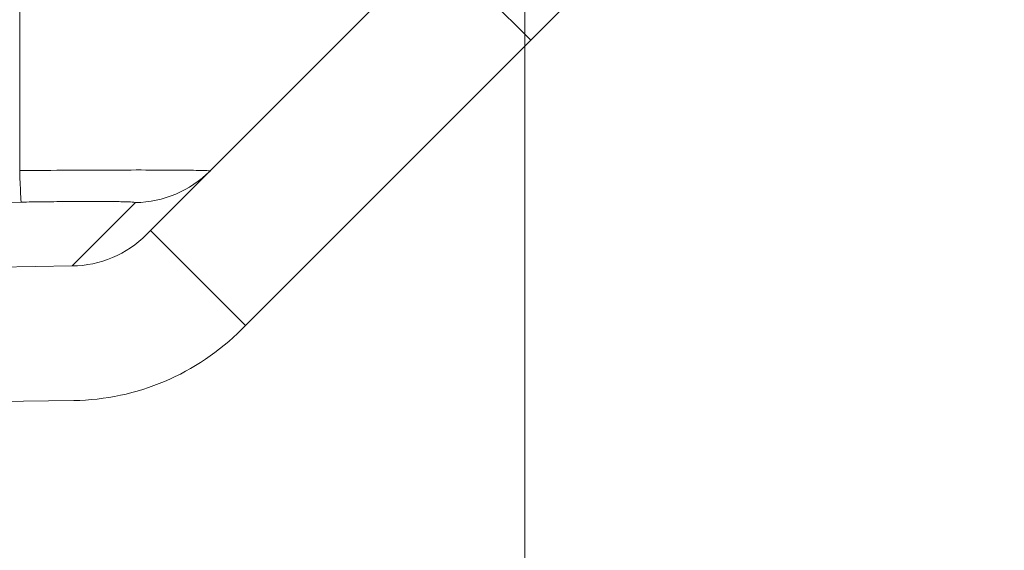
# Model space of a CAD drawing. Header units: inches. Extents: x 0 to 153, y 3 to 96.
# Tile 66 of 132: x 68.165 to 69.538, y 75.987 to 76.727. Entities that reach past the tile are written whole.
import ezdxf

# ---------------------------------------------------------------- set-up
doc = ezdxf.new("R2010")
doc.units = ezdxf.units.IN
doc.header["$LTSCALE"] = 4.5
doc.header["$MEASUREMENT"] = 0
for name, color, linetype, lineweight in [('Dimension (ANSI)', 7, 'Continuous', 9), ('Hatch (ANSI)', 7, 'Continuous', 9), ('Visible (ANSI)', 7, 'Continuous', 18), ('Visible Narrow (ANSI)', 7, 'Continuous', 5)]:
    doc.layers.add(name, color=color, linetype=linetype, lineweight=lineweight)
doc.styles.add('Note Text (ANSI)', font='arial.ttf')
doc.dimstyles.new('.XX', dxfattribs={"dimscale": 4.5, "dimtxt": 0.0949999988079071, "dimasz": 0.125, "dimexe": 0.1875, "dimexo": 0.0625, "dimgap": 0.0625, "dimtad": 0, "dimtih": 1, "dimtoh": 1, "dimrnd": 1e-08, "dimzin": 0, "dimdsep": 46, "dimtxsty": 'Note Text (ANSI)', "dimblk": 'Filled-1', "dimcen": 0.09, "dimdle": 0.45, "dimclrd": 256, "dimclre": 256, "dimclrt": 256, "dimadec": 0, "dimazin": 1, "dimtfac": 1.263157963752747, "dimtofl": 0, "dimtmove": 0, "dimatfit": 3, "dimfxl": 1, "dimtolj": 1, "dimtzin": 4, "dimlwd": -1, "dimlwe": -1, "dimarcsym": 0})

# ---------------------------------------------------------------- blocks, each defined once
blk = doc.blocks.new('Filled-1')
at = {"color": 0}
for p, q in [((0, 0), (-0.9999999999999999, 0.25)), ((-0.9999999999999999, 0.25), (-0.9999999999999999, -0.25)), ((-0.9999999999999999, 0), (0, 0)), ((-0.9999999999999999, -0.25), (0, 0))]:
    blk.add_line(p, q, dxfattribs=at)
at = {"color": 0, "flags": 128}
blk.add_lwpolyline([(-0.9999999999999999, -0.25), (0, 0), (-0.9999999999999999, 0.25), (-0.9999999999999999, -0.25)], dxfattribs=at)
at = {"color": 0}
blk.add_solid([(-0.9999999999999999, -0.25), (0, 0), (-0.9999999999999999, 0.25), (-0.9999999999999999, -0.25)], dxfattribs=at)
blk = doc.blocks.new('*D45')
at = {"layer": 'Defpoints', "color": 0, "transparency": 16777216}
for p in [(52.68201460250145, 77.40860504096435), (68.86951460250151, 77.40860504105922), (68.86951460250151, 74.76588751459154)]:
    blk.add_point(p, dxfattribs=at)
at = {"layer": 'Dimension (ANSI)', "transparency": 16777216}
for p, q in [((52.68201460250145, 77.12735504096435), (52.68201460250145, 73.92213751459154)), ((68.86951460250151, 77.12735504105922), (68.86951460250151, 73.92213751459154)), ((53.24451460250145, 74.76588751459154), (59.79290137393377, 74.76588751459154)), ((68.30701460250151, 74.76588751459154), (61.75862783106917, 74.76588751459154))]:
    blk.add_line(p, q, dxfattribs=at)
at = {"layer": 'Dimension (ANSI)', "transparency": 16777216, "xscale": 0.5625, "yscale": 0.5625, "zscale": 0.5625, "rotation": 180}
blk.add_blockref('Filled-1', (52.68201460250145, 74.76588751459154), dxfattribs=at)
at = {"layer": 'Dimension (ANSI)', "transparency": 16777216, "xscale": 0.5625, "yscale": 0.5625, "zscale": 0.5625}
blk.add_blockref('Filled-1', (68.86951460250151, 74.76588751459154), dxfattribs=at)
at = {"layer": 'Dimension (ANSI)', "transparency": 16777216, "insert": (60.07415137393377, 74.98415746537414), "char_height": 0.427499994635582, "attachment_point": 1, "style": 'Note Text (ANSI)'}
blk.add_mtext('\\A1;16.19', dxfattribs=at)

msp = doc.modelspace()

# ---------------------------------------------------------------- hatches: boundary and pattern name
at = {"layer": 'Hatch (ANSI)'}
h = msp.add_hatch(dxfattribs=at)
h.set_pattern_fill('ANSI31', color=256, scale=4.5, angle=90.00021045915, style=0)
h.set_pattern_definition([(135.00021045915, (0, 0), (-0.3977461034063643, -0.397749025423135), [])])
edge = h.paths.add_edge_path()
edge.add_ellipse((60.77576459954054, 582.6186050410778), major_axis=(506.4224841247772, -7.464956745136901), ratio=0.9999999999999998, start_angle=270, end_angle=271.6890227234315)
edge.add_ellipse((68.235739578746, 76.53408420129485), major_axis=(0.3379632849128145, 0.004981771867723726), ratio=1, start_angle=269.9999999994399, end_angle=314.1554886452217)
edge.add_line((68.47474167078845, 76.29508210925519), (69.22665295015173, 77.0469933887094))
edge.add_ellipse((69.31504129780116, 76.95860504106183), major_axis=(0.08838834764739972, 0.08838834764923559), ratio=1, start_angle=44.99999999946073, end_angle=89.99999999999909, ccw=False)
edge.add_line((69.31504129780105, 77.08360504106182), (69.36277932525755, 77.0836050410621))
edge.add_ellipse((69.36277932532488, 77.1786050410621), major_axis=(0.09500000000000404, -6.733500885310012e-11), ratio=1, start_angle=270.0000000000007, end_angle=318.7694353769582)
edge.add_ellipse((69.52823324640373, 77.03360504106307), major_axis=(0.08238637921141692, 0.09400789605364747), ratio=1, start_angle=50.20851796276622, end_angle=89.99999999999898, ccw=False)
edge.add_ellipse((69.50326460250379, 77.1916448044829), major_axis=(-0.0164660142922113, -0.0308847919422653), ratio=0.999999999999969, start_angle=37.04193259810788, end_angle=89.99999999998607)
edge.add_ellipse((69.50326460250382, 77.19164480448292), major_axis=(-5.90995827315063e-14, -0.03499999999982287), ratio=0.9999999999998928, start_angle=61.93599872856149, end_angle=89.999999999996)
edge.add_line((69.53826460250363, 77.19164480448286), (69.53826460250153, 77.40860504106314))
edge.add_line((69.53826460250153, 77.40860504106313), (69.32330676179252, 77.40860504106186))
edge.add_line((69.32330676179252, 77.40860504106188), (69.3233067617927, 77.38010504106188))
edge.add_ellipse((69.22680676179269, 77.3801050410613), major_axis=(5.648930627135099e-13, -0.09650000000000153), ratio=1, start_angle=4.916587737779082, end_angle=90.00000000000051, ccw=False)
edge.add_ellipse((69.22680676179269, 77.38010504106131), major_axis=(-0.09614493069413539, -0.008270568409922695), ratio=1, start_angle=80.1668245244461, end_angle=90.00000000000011, ccw=False)
edge.add_ellipse((69.22680676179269, 77.3801050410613), major_axis=(-0.09614493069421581, 0.008270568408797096), ratio=1, start_angle=4.916587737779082, end_angle=90.00000000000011, ccw=False)
edge.add_line((69.13030676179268, 77.38010504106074), (69.13030676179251, 77.40860504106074))
edge.add_line((69.13030676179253, 77.40860504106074), (69.03030676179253, 77.40860504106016))
edge.add_line((69.03030676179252, 77.40860504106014), (69.02598297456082, 77.16089543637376))
edge.add_ellipse((68.90100201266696, 77.16307698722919), major_axis=(-0.002181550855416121, -0.1249809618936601), ratio=1, start_angle=45.9999999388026, end_angle=90.00000000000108, ccw=False)
edge.add_line((68.98939036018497, 77.07468863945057), (68.34222604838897, 76.42752432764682))
edge.add_ellipse((68.23616003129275, 76.5335903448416), major_axis=(-0.1060660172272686, -0.1060660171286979), ratio=1, start_angle=45.8445581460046, end_angle=90, ccw=False)
edge.add_ellipse((60.77576459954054, 582.618605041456), major_axis=(-506.2349984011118, -7.46260639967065), ratio=1, start_angle=88.3108837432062, end_angle=90, ccw=False)
edge.add_ellipse((53.31536917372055, 76.53359034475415), major_axis=(-0.1499837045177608, 0.002210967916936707), ratio=1, start_angle=45.84455814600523, end_angle=90.00000000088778, ccw=False)
edge.add_line((53.20930315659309, 76.42752432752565), (52.5621388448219, 77.0746886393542))
edge.add_ellipse((52.65052719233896, 77.16307698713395), major_axis=(-0.08838834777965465, 0.08838834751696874), ratio=1, start_angle=45.99999993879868, end_angle=89.99999999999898, ccw=False)
edge.add_line((52.52554623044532, 77.16089543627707), (52.52122244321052, 77.4086050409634))
edge.add_line((52.52122244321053, 77.4086050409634), (52.42130676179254, 77.40860504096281))
edge.add_line((52.42130676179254, 77.4086050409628), (52.42122244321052, 77.4086050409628))
edge.add_line((52.42122244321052, 77.4086050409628), (52.42122244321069, 77.3801050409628))
edge.add_ellipse((52.3247224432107, 77.38010504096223), major_axis=(5.647837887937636e-13, -0.09650000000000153), ratio=1, start_angle=4.916587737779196, end_angle=90.00000000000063, ccw=False)
edge.add_ellipse((52.3247224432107, 77.38010504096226), major_axis=(-0.09614493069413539, -0.008270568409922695), ratio=1, start_angle=80.1668245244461, end_angle=90.00000000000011, ccw=False)
edge.add_ellipse((52.3247224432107, 77.38010504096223), major_axis=(-0.0961449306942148, 0.008270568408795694), ratio=1, start_angle=7.31192818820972, end_angle=90.00000000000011, ccw=False)
edge.add_ellipse((52.32472244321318, 77.38010504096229), major_axis=(-0.004033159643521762, 0.09641568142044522), ratio=1, start_angle=87.6046595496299, end_angle=90.00000000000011, ccw=False)
edge.add_line((52.22822244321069, 77.38010504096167), (52.22822244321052, 77.40860504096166))
edge.add_line((52.22822244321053, 77.40860504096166), (52.10535984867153, 77.40860504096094))
edge.add_line((52.10535984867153, 77.40860504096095), (52.10326460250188, 77.34860504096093))
edge.add_line((52.10326460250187, 77.34860504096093), (52.07851392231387, 77.34860504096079))
edge.add_line((52.07851392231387, 77.34860504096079), (52.09411138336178, 77.17032524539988))
edge.add_ellipse((52.18874987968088, 77.17860504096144), major_axis=(0.008279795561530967, -0.09463849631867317), ratio=1, start_angle=269.9999999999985, end_angle=355.0000000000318)
edge.add_line((52.18874987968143, 77.08360504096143), (52.23648790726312, 77.08360504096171))
edge.add_ellipse((52.23648790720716, 76.95860504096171), major_axis=(0.1250000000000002, -5.595554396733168e-11), ratio=1, start_angle=45.00000011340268, end_angle=90.00000000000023, ccw=False)
edge.add_line((52.32487625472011, 77.04699338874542), (53.0767875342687, 76.295082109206))
edge.add_ellipse((53.3157896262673, 76.5340842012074), major_axis=(0.2390020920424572, -0.2390020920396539), ratio=1, start_angle=269.9999999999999, end_angle=314.1554886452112)

# ---------------------------------------------------------------- linework, layer by layer
at = {"layer": 'Visible (ANSI)'}
for p, q in [((68.98939036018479, 77.0746886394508), (68.34222604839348, 76.42752432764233)), ((68.4747416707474, 76.29508210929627), (69.22665295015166, 77.04699338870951))]:
    msp.add_line(p, q, dxfattribs=at)
for centre, radius, start, end in [((68.23616003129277, 76.53359034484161), 0.1500000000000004, 270.8445581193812, 314.9999999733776), ((60.77576459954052, 582.618605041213), 506.2900000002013, 269.1554418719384, 270.8445581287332), ((68.23573957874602, 76.53408420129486), 0.3380000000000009, 270.8445113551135, 315.0000000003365), ((60.77576459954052, 582.618605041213), 506.4775000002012, 269.15548863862, 270.8445113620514)]:
    msp.add_arc(centre, radius, start, end, dxfattribs=at)
at = {"layer": 'Visible Narrow (ANSI)'}
for p, q in [((68.16526460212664, 77.07468863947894), (68.16526460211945, 76.51658917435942)), ((68.23837099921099, 76.38360664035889), (68.32681877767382, 76.47205441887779))]:
    msp.add_line(p, q, dxfattribs=at)
for centre, major_axis, ratio, start_param, end_param in [((68.16526460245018, 76.6226537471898), (0.002232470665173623, -0.1499833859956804), 0.01488148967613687, 5.497676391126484, 6.264314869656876), ((68.32457422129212, 76.62201181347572), (0.1060651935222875, -0.1060668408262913), 0.9996453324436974, 5.512584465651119, 6.283228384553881), ((60.77576459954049, 324.7695062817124), (-351.2225058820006, -3.91025794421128e-13), 0.7071067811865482, 1.549749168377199, 1.591843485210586)]:
    msp.add_ellipse(centre, major_axis=major_axis, ratio=ratio, start_param=start_param, end_param=end_param, dxfattribs=at)
msp.add_open_spline([(68.43064551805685, 76.51594800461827), (68.43090306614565, 76.51620743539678), (68.42523680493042, 76.51668324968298), (68.39870345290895, 76.51717847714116), (68.35603468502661, 76.51743518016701), (68.30019057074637, 76.51741740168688), (68.23508296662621, 76.5171441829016), (68.18851305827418, 76.51679503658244), (68.16526460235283, 76.51658777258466)], degree=3, dxfattribs=at)
msp.add_open_spline([(68.32681877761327, 76.47205442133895), (68.3270089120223, 76.47224757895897), (68.32622396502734, 76.47242202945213), (68.32448993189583, 76.47257980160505), (68.32383292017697, 76.47263958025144), (68.32303729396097, 76.472696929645), (68.32209944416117, 76.47275189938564), (68.319112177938, 76.47292699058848), (68.31471779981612, 76.47307844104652), (68.30902206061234, 76.47319827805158), (68.30821015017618, 76.47321536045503), (68.3073720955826, 76.47323180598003), (68.30650876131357, 76.47324760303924), (68.2995889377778, 76.47337422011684), (68.29100705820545, 76.47345840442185), (68.28109282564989, 76.47349843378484), (68.28089950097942, 76.47349921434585), (68.28070567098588, 76.47349997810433), (68.28051133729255, 76.47350072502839), (68.27073969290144, 76.47353828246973), (68.25969340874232, 76.47353337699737), (68.24769599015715, 76.47348504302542), (68.24568832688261, 76.47347695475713), (68.24365435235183, 76.47346767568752), (68.24159702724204, 76.47345721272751), (68.23111566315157, 76.47340390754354), (68.22002594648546, 76.47331961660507), (68.20877400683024, 76.47320916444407), (68.20453293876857, 76.47316753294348), (68.20026905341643, 76.47312210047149), (68.19597426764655, 76.47307283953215), (68.18663804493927, 76.47296575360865), (68.1771553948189, 76.47284079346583), (68.1674545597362, 76.47269644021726)], degree=3, knots=[3.814337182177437e-08, 3.814337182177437e-08, 3.814337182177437e-08, 3.814337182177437e-08, 0.1208699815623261, 0.1208699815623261, 0.1208699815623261, 0.1666666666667, 0.1666666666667, 0.1666666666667, 0.3125395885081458, 0.3125395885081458, 0.3125395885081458, 0.3333333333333, 0.3333333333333, 0.3333333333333, 0.5, 0.5, 0.5, 0.5032499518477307, 0.5032499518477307, 0.5032499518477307, 0.6666666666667, 0.6666666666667, 0.6666666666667, 0.694013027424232, 0.694013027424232, 0.694013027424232, 0.8333333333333, 0.8333333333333, 0.8333333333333, 0.8858457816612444, 0.8858457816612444, 0.8858457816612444, 1, 1, 1, 1], dxfattribs=at)

# ---------------------------------------------------------------- dimensions: what is measured, and where the dimension line sits
at = {"layer": 'Dimension (ANSI)'}
dim = msp.add_linear_dim(base=(68.86951460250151, 74.76588751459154), p1=(52.68201460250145, 77.40860504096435), p2=(68.86951460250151, 77.40860504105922), angle=180, dimstyle='.XX', override={"dimgap": 0.0625, "dimtih": 0, "dimtoh": 0, "dimdec": 2, "dimtol": 0, "dimlim": 0, "dimtp": 0, "dimtm": -0, "dimtdec": 2, "dimatfit": 1}, dxfattribs=at)
dim.commit()
dim.dimension.update_dxf_attribs({"geometry": '*D45', "text_midpoint": (60.77576460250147, 74.76588751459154), "dimtype": 160})

doc.saveas('drawing.dxf')
